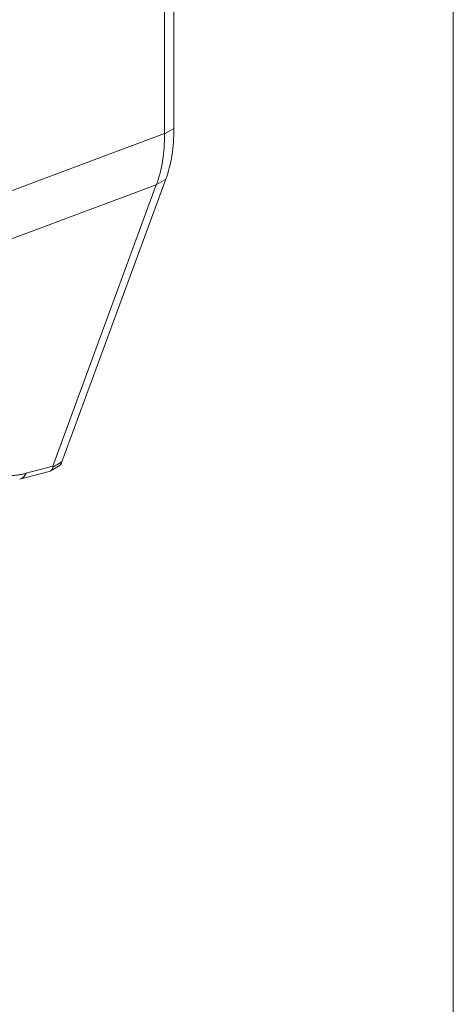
# Model space of a CAD drawing. Header units: inches. Extents: x 4 to 506, y 11 to 319.
# Tile 37 of 47: x 474.8 to 475.89, y 159.65 to 162.14. Entities that reach past the tile are written whole.
import ezdxf

# ---------------------------------------------------------------- set-up
doc = ezdxf.new("R2010")
doc.units = ezdxf.units.IN
doc.header["$LTSCALE"] = 30
doc.header["$MEASUREMENT"] = 0
doc.layers.add('Visible (ANSI)', color=7, linetype='Continuous', lineweight=5)
doc.layers.add('Visible Narrow (ANSI)', color=7, linetype='Continuous', lineweight=5)

msp = doc.modelspace()

# ---------------------------------------------------------------- linework, layer by layer
at = {"layer": 'Visible (ANSI)'}
for p, q in [((475.1856, 161.8657), (475.1856, 162.5238)), ((475.1619, 161.8529), (475.1619, 162.5053)), ((474.8804, 161.0125), (475.1411, 161.7235)), ((474.9031, 161.0234), (475.165, 161.7378)), ((474.7966, 160.9796), (474.8708, 160.9994)), ((474.8748, 161.001), (474.8943, 161.0123))]:
    msp.add_line(p, q, dxfattribs=at)
msp.add_ellipse((475.1113, 161.1247), major_axis=(-0.2309, -0.1158), ratio=0.107777, start_param=6.169061, end_param=6.237889, dxfattribs=at)
for points, knots in [([(475.1414, 161.7241), (475.1484, 161.7427), (475.1536, 161.7629), (475.1605, 161.8058), (475.1621, 161.8285), (475.1619, 161.8521)], [-0.5896434, -0.5896434, -0.5896434, -0.5896434, -0.2948439, -0.2948439, 0, 0, 0, 0]), ([(475.1856, 161.8657), (475.1856, 161.842), (475.1838, 161.8192), (475.177, 161.7763), (475.1718, 161.7563), (475.165, 161.7378)], [0, 0, 0, 0, 0.294946, 0.294946, 0.5898921, 0.5898921, 0.5898921, 0.5898921]), ([(474.8708, 160.9994), (474.874, 161.0003), (474.8765, 161.0018), (474.8798, 161.0061), (474.8801, 161.0084), (474.88, 161.0101)], [-0.07791979, -0.07791979, -0.07791979, -0.07791979, -0.03979196, -0.03979196, 0, 0, 0, 0]), ([(474.9031, 161.0234), (474.9023, 161.0212), (474.9003, 161.0174), (474.897, 161.014), (474.8949, 161.0127), (474.8943, 161.0123)], [0, 0, 0, 0, 0.1629274, 0.3097424, 0.3660715, 0.3660715, 0.3660715, 0.3660715])]:
    msp.add_open_spline(points, degree=3, knots=knots, dxfattribs=at)
for points in [[(475.1619, 161.8529), (475.1619, 161.8526), (475.1619, 161.8523), (475.1619, 161.8521)], [(475.1414, 161.7241), (475.1413, 161.7239), (475.1412, 161.7237), (475.1411, 161.7235)]]:
    msp.add_open_spline(points, degree=3, dxfattribs=at)
at = {"layer": 'Visible Narrow (ANSI)'}
for p, q in [((475.8903, 137.0992), (475.8903, 186.382)), ((474.7455, 161.6973), (475.1619, 161.8529)), ((475.1856, 161.8657), (475.1619, 161.8521)), ((474.7381, 161.5728), (475.1411, 161.7235)), ((475.165, 161.7378), (475.1414, 161.7241)), ((474.8129, 160.9945), (474.8804, 161.0125)), ((474.9031, 161.0234), (474.88, 161.0101))]:
    msp.add_line(p, q, dxfattribs=at)
msp.add_ellipse((474.7813, 161.0367), major_axis=(0.0152, -0.0571), ratio=0.593599, start_param=6.283184, end_param=6.877153, dxfattribs=at)
msp.add_open_spline([(474.7276, 161.029), (474.7277, 161.0271), (474.7278, 161.0252), (474.7281, 161.0234), (474.7283, 161.0216), (474.7286, 161.0199), (474.7291, 161.0182), (474.7295, 161.0166), (474.73, 161.015), (474.7307, 161.0134), (474.7313, 161.0119), (474.732, 161.0104), (474.7328, 161.009), (474.7336, 161.0076), (474.7345, 161.0063), (474.7355, 161.005), (474.7365, 161.0038), (474.7375, 161.0026), (474.7387, 161.0015), (474.7398, 161.0004), (474.7411, 160.9993), (474.7424, 160.9984), (474.7437, 160.9974), (474.7451, 160.9965), (474.7466, 160.9957), (474.7481, 160.9949), (474.7497, 160.9941), (474.7513, 160.9934), (474.753, 160.9928), (474.7547, 160.9922), (474.7565, 160.9917), (474.7583, 160.9912), (474.7602, 160.9907), (474.7622, 160.9904), (474.7641, 160.99), (474.7662, 160.9897), (474.7683, 160.9895), (474.7703, 160.9893), (474.7725, 160.9892), (474.7747, 160.9892), (474.777, 160.9891), (474.7793, 160.9892), (474.7817, 160.9893), (474.784, 160.9894), (474.7865, 160.9896), (474.7889, 160.9899), (474.7914, 160.9901), (474.794, 160.9905), (474.7966, 160.9909), (474.7992, 160.9913), (474.8019, 160.9919), (474.8046, 160.9925), (474.8073, 160.9931), (474.8101, 160.9937), (474.8129, 160.9945)], degree=3, knots=[0, 0, 0, 0, 0.055556, 0.055556, 0.055556, 0.111111, 0.111111, 0.111111, 0.166667, 0.166667, 0.166667, 0.222222, 0.222222, 0.222222, 0.277778, 0.277778, 0.277778, 0.333333, 0.333333, 0.333333, 0.388889, 0.388889, 0.388889, 0.444444, 0.444444, 0.444444, 0.5, 0.5, 0.5, 0.555556, 0.555556, 0.555556, 0.611111, 0.611111, 0.611111, 0.666667, 0.666667, 0.666667, 0.722222, 0.722222, 0.722222, 0.777778, 0.777778, 0.777778, 0.833333, 0.833333, 0.833333, 0.888889, 0.888889, 0.888889, 0.944444, 0.944444, 0.944444, 1, 1, 1, 1], dxfattribs=at)

doc.saveas('drawing.dxf')
